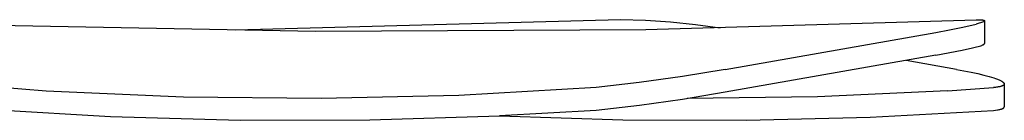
# Model space of a CAD drawing. Header units: millimetres. Extents: x -4170 to -1673, y 3725 to 5351.
# Tile 26 of 49: x -1928 to -1673, y 3783 to 3809. Entities that reach past the tile are written whole.
import ezdxf

# ---------------------------------------------------------------- set-up
doc = ezdxf.new("R2010")
doc.units = ezdxf.units.MM
doc.layers.add('Make2D$Visible$Curvas', color=7, linetype='Continuous')

msp = doc.modelspace()

# ---------------------------------------------------------------- linework, layer by layer
at = {"layer": 'Make2D$Visible$Curvas', "color": 29, "lineweight": -3, "true_color": 0x4d342b}
for p, q in [((-1772.57, 3808.55), (-1872.08, 3805.85)), ((-1766.12, 3808.33), (-1772.57, 3808.55)), ((-1766.05, 3806.04), (-1680.68, 3808.55)), ((-1680.68, 3808.55), (-1680.23, 3808.56)), ((-1680.23, 3808.56), (-1679.84, 3808.55)), ((-1679.84, 3808.55), (-1679.49, 3808.54)), ((-1679.49, 3808.54), (-1679.34, 3808.53)), ((-1679.34, 3808.53), (-1679.2, 3808.51)), ((-1679.2, 3808.51), (-1679.08, 3808.5)), ((-1936.84, 3807.23), (-1851.45, 3805.6)), ((-1851.45, 3805.6), (-1766.05, 3806.04)), ((-1759.67, 3807.89), (-1766.12, 3808.33)), ((-1753.25, 3807.24), (-1759.67, 3807.89)), ((-1746.84, 3806.39), (-1753.25, 3807.24)), ((-1687.62, 3805.92), (-1684.14, 3806.63)), ((-1684.14, 3806.63), (-1680.68, 3807.42)), ((-1678.85, 3808.03), (-1680.68, 3807.42)), ((-1679.08, 3808.5), (-1679.02, 3808.49)), ((-1679.02, 3808.49), (-1678.97, 3808.48)), ((-1678.97, 3808.48), (-1678.92, 3808.47)), ((-1678.92, 3808.47), (-1678.87, 3808.46)), ((-1678.87, 3808.46), (-1678.82, 3808.45)), ((-1678.85, 3808.03), (-1678.56, 3808.29)), ((-1678.82, 3808.45), (-1678.78, 3808.44)), ((-1678.78, 3808.44), (-1678.76, 3808.44)), ((-1678.76, 3808.44), (-1678.75, 3808.43)), ((-1678.75, 3808.43), (-1678.73, 3808.43)), ((-1678.73, 3808.43), (-1678.71, 3808.42)), ((-1678.71, 3808.42), (-1678.7, 3808.41)), ((-1678.7, 3808.41), (-1678.68, 3808.41)), ((-1678.68, 3808.41), (-1678.67, 3808.4)), ((-1678.67, 3808.4), (-1678.66, 3808.39)), ((-1678.66, 3808.39), (-1678.65, 3808.39)), ((-1678.65, 3808.39), (-1678.64, 3808.39)), ((-1678.64, 3808.39), (-1678.64, 3808.38)), ((-1678.64, 3808.38), (-1678.63, 3808.38)), ((-1678.63, 3808.38), (-1678.63, 3808.38)), ((-1678.63, 3808.38), (-1678.62, 3808.37)), ((-1678.62, 3808.37), (-1678.62, 3808.37)), ((-1678.62, 3808.37), (-1678.61, 3808.37)), ((-1678.61, 3808.37), (-1678.61, 3808.36)), ((-1678.61, 3808.36), (-1678.6, 3808.36)), ((-1678.6, 3808.36), (-1678.6, 3808.36)), ((-1678.6, 3808.36), (-1678.59, 3808.35)), ((-1678.59, 3808.35), (-1678.59, 3808.35)), ((-1678.59, 3808.35), (-1678.59, 3808.35)), ((-1678.59, 3808.35), (-1678.59, 3808.35)), ((-1678.59, 3808.35), (-1678.59, 3808.34)), ((-1678.59, 3808.34), (-1678.58, 3808.34)), ((-1678.58, 3808.34), (-1678.58, 3808.34)), ((-1678.58, 3808.34), (-1678.58, 3808.34)), ((-1678.58, 3808.34), (-1678.58, 3808.34)), ((-1678.58, 3808.34), (-1678.58, 3808.33)), ((-1678.58, 3808.33), (-1678.58, 3808.33)), ((-1678.58, 3808.33), (-1678.58, 3808.33)), ((-1678.58, 3808.33), (-1678.58, 3808.33)), ((-1678.58, 3808.33), (-1678.57, 3808.33)), ((-1678.57, 3808.33), (-1678.57, 3808.33)), ((-1678.57, 3808.33), (-1678.57, 3808.32)), ((-1678.57, 3808.32), (-1678.57, 3808.32)), ((-1678.57, 3808.32), (-1678.57, 3808.32)), ((-1678.57, 3808.32), (-1678.57, 3808.32)), ((-1678.57, 3808.32), (-1678.57, 3808.32)), ((-1678.57, 3808.32), (-1678.57, 3808.32)), ((-1678.57, 3808.32), (-1678.57, 3808.31)), ((-1678.57, 3808.31), (-1678.57, 3808.31)), ((-1678.57, 3808.31), (-1678.57, 3808.31)), ((-1678.57, 3808.31), (-1678.57, 3808.31)), ((-1678.57, 3808.31), (-1678.57, 3808.31)), ((-1678.57, 3808.31), (-1678.57, 3808.31)), ((-1678.57, 3808.31), (-1678.56, 3808.31)), ((-1678.56, 3808.31), (-1678.56, 3808.3)), ((-1678.56, 3808.3), (-1678.56, 3808.3)), ((-1678.56, 3808.3), (-1678.56, 3808.3)), ((-1678.56, 3808.3), (-1678.56, 3808.3)), ((-1678.56, 3808.3), (-1678.56, 3808.3)), ((-1678.56, 3808.3), (-1678.56, 3808.29)), ((-1678.56, 3808.29), (-1678.56, 3808.28)), ((-1678.56, 3808.29), (-1678.56, 3808.29)), ((-1678.56, 3808.29), (-1678.56, 3808.29)), ((-1678.56, 3808.29), (-1678.56, 3808.29)), ((-1678.56, 3808.29), (-1678.56, 3808.29)), ((-1678.56, 3808.29), (-1678.56, 3808.29)), ((-1678.56, 3808.28), (-1678.56, 3802.39)), ((-1745.55, 3795.74), (-1691.11, 3805.3)), ((-1691.11, 3805.3), (-1687.62, 3805.92)), ((-1684.31, 3800.68), (-1681.68, 3801.27)), ((-1681.68, 3801.27), (-1680.64, 3801.53)), ((-1680.64, 3801.53), (-1680.2, 3801.65)), ((-1680.2, 3801.65), (-1679.81, 3801.77)), ((-1679.81, 3801.77), (-1679.52, 3801.86)), ((-1679.52, 3801.86), (-1679.27, 3801.95)), ((-1679.27, 3801.95), (-1679.15, 3802)), ((-1679.15, 3802), (-1679.05, 3802.04)), ((-1679.05, 3802.04), (-1678.96, 3802.08)), ((-1678.96, 3802.08), (-1678.88, 3802.12)), ((-1678.88, 3802.12), (-1678.84, 3802.14)), ((-1678.84, 3802.14), (-1678.8, 3802.16)), ((-1678.8, 3802.16), (-1678.77, 3802.18)), ((-1678.77, 3802.18), (-1678.74, 3802.19)), ((-1678.74, 3802.19), (-1678.71, 3802.21)), ((-1678.71, 3802.21), (-1678.7, 3802.22)), ((-1678.7, 3802.22), (-1678.69, 3802.23)), ((-1678.69, 3802.23), (-1678.67, 3802.24)), ((-1678.67, 3802.24), (-1678.66, 3802.25)), ((-1678.66, 3802.25), (-1678.65, 3802.25)), ((-1678.65, 3802.25), (-1678.64, 3802.26)), ((-1678.64, 3802.26), (-1678.63, 3802.27)), ((-1678.63, 3802.27), (-1678.62, 3802.28)), ((-1678.62, 3802.28), (-1678.61, 3802.29)), ((-1678.61, 3802.29), (-1678.61, 3802.3)), ((-1678.61, 3802.3), (-1678.6, 3802.3)), ((-1678.6, 3802.3), (-1678.6, 3802.31)), ((-1678.6, 3802.31), (-1678.59, 3802.31)), ((-1678.6, 3802.3), (-1678.6, 3802.3)), ((-1678.59, 3802.31), (-1678.59, 3802.32)), ((-1678.59, 3802.32), (-1678.59, 3802.32)), ((-1678.59, 3802.32), (-1678.58, 3802.32)), ((-1678.58, 3802.33), (-1678.58, 3802.34)), ((-1678.58, 3802.34), (-1678.57, 3802.34)), ((-1678.58, 3802.32), (-1678.58, 3802.33)), ((-1678.58, 3802.33), (-1678.58, 3802.33)), ((-1678.58, 3802.33), (-1678.58, 3802.33)), ((-1678.57, 3802.36), (-1678.56, 3802.37)), ((-1678.57, 3802.35), (-1678.57, 3802.36)), ((-1678.57, 3802.36), (-1678.57, 3802.36)), ((-1678.57, 3802.36), (-1678.57, 3802.36)), ((-1678.57, 3802.36), (-1678.57, 3802.36)), ((-1678.57, 3802.36), (-1678.57, 3802.36)), ((-1678.57, 3802.36), (-1678.57, 3802.36)), ((-1678.57, 3802.34), (-1678.57, 3802.35)), ((-1678.57, 3802.35), (-1678.57, 3802.35)), ((-1678.57, 3802.35), (-1678.57, 3802.35)), ((-1678.56, 3802.38), (-1678.56, 3802.39)), ((-1678.56, 3802.37), (-1678.56, 3802.38)), ((-1678.56, 3802.38), (-1678.56, 3802.38)), ((-1678.56, 3802.38), (-1678.56, 3802.38)), ((-1678.56, 3802.38), (-1678.56, 3802.38)), ((-1678.56, 3802.38), (-1678.56, 3802.38)), ((-1678.56, 3802.38), (-1678.56, 3802.38)), ((-1678.56, 3802.37), (-1678.56, 3802.37)), ((-1678.56, 3802.37), (-1678.56, 3802.37)), ((-1678.56, 3802.37), (-1678.56, 3802.37)), ((-1678.56, 3802.37), (-1678.56, 3802.37)), ((-1691.11, 3799.39), (-1745.55, 3789.83)), ((-1691.11, 3799.39), (-1684.31, 3800.68)), ((-1685.82, 3795.74), (-1698.82, 3798.04)), ((-1756.62, 3793.91), (-1767.74, 3792.34)), ((-1745.55, 3795.74), (-1756.62, 3793.91)), ((-1685.82, 3795.74), (-1681.99, 3795.02)), ((-1681.99, 3795.02), (-1680.29, 3794.65)), ((-1680.29, 3794.65), (-1678.75, 3794.28)), ((-1678.75, 3794.28), (-1677.37, 3793.91)), ((-1677.37, 3793.91), (-1676.75, 3793.73)), ((-1676.75, 3793.73), (-1676.18, 3793.55)), ((-1676.18, 3793.55), (-1675.67, 3793.38)), ((-1675.67, 3793.38), (-1675.2, 3793.2)), ((-1921.04, 3790.16), (-1956.5, 3792.89)), ((-1778.88, 3791.04), (-1814.39, 3789.04)), ((-1767.74, 3792.34), (-1778.88, 3791.04)), ((-1688.12, 3790.23), (-1676.2, 3791.04)), ((-1675.67, 3791.1), (-1676.2, 3791.04)), ((-1675.43, 3791.13), (-1675.67, 3791.1)), ((-1675.19, 3791.17), (-1675.43, 3791.13)), ((-1675.2, 3793.2), (-1674.99, 3793.12)), ((-1674.98, 3791.21), (-1675.19, 3791.17)), ((-1674.99, 3793.12), (-1674.79, 3793.03)), ((-1674.77, 3791.25), (-1674.98, 3791.21)), ((-1674.79, 3793.03), (-1674.6, 3792.95)), ((-1674.58, 3791.29), (-1674.77, 3791.25)), ((-1674.6, 3792.95), (-1674.43, 3792.87)), ((-1674.41, 3791.33), (-1674.58, 3791.29)), ((-1674.43, 3792.87), (-1674.24, 3792.77)), ((-1674.33, 3791.35), (-1674.41, 3791.33)), ((-1674.25, 3791.38), (-1674.33, 3791.35)), ((-1674.17, 3791.4), (-1674.25, 3791.38)), ((-1674.24, 3792.77), (-1674.15, 3792.72)), ((-1674.1, 3791.43), (-1674.17, 3791.4)), ((-1674.15, 3792.72), (-1674.07, 3792.68)), ((-1674.03, 3791.45), (-1674.1, 3791.43)), ((-1674.07, 3792.68), (-1674, 3792.63)), ((-1673.97, 3791.48), (-1674.03, 3791.45)), ((-1674, 3792.63), (-1673.93, 3792.58)), ((-1673.91, 3791.5), (-1673.97, 3791.48)), ((-1673.93, 3792.58), (-1673.86, 3792.54)), ((-1673.85, 3791.53), (-1673.91, 3791.5)), ((-1673.86, 3792.54), (-1673.8, 3792.49)), ((-1673.8, 3791.56), (-1673.85, 3791.53)), ((-1673.8, 3792.49), (-1673.77, 3792.47)), ((-1673.77, 3791.57), (-1673.8, 3791.56)), ((-1673.77, 3792.47), (-1673.74, 3792.45)), ((-1673.75, 3791.58), (-1673.77, 3791.57)), ((-1673.72, 3791.6), (-1673.75, 3791.58)), ((-1673.74, 3792.45), (-1673.72, 3792.43)), ((-1673.72, 3792.43), (-1673.69, 3792.41)), ((-1673.7, 3791.61), (-1673.72, 3791.6)), ((-1673.68, 3791.63), (-1673.7, 3791.61)), ((-1673.69, 3792.41), (-1673.67, 3792.38)), ((-1673.66, 3791.64), (-1673.68, 3791.63)), ((-1673.67, 3792.38), (-1673.64, 3792.36)), ((-1673.64, 3791.65), (-1673.66, 3791.64)), ((-1673.64, 3792.36), (-1673.62, 3792.34)), ((-1673.62, 3791.67), (-1673.64, 3791.65)), ((-1673.62, 3792.34), (-1673.6, 3792.32)), ((-1673.6, 3791.68), (-1673.62, 3791.67)), ((-1673.6, 3792.32), (-1673.58, 3792.3)), ((-1673.58, 3791.7), (-1673.6, 3791.68)), ((-1673.58, 3792.3), (-1673.56, 3792.28)), ((-1673.57, 3791.71), (-1673.58, 3791.7)), ((-1673.55, 3791.73), (-1673.57, 3791.71)), ((-1673.56, 3792.28), (-1673.55, 3792.26)), ((-1673.55, 3792.26), (-1673.53, 3792.24)), ((-1673.54, 3791.74), (-1673.55, 3791.73)), ((-1673.53, 3791.75), (-1673.54, 3791.74)), ((-1673.54, 3791.74), (-1673.54, 3791.74)), ((-1673.53, 3792.24), (-1673.52, 3792.23)), ((-1673.52, 3791.76), (-1673.53, 3791.75)), ((-1673.52, 3792.23), (-1673.51, 3792.21)), ((-1673.51, 3791.77), (-1673.52, 3791.76)), ((-1673.51, 3792.21), (-1673.51, 3792.2)), ((-1673.51, 3792.2), (-1673.5, 3792.19)), ((-1673.5, 3791.79), (-1673.51, 3791.78)), ((-1673.51, 3791.78), (-1673.51, 3791.77)), ((-1673.5, 3792.19), (-1673.5, 3792.18)), ((-1673.5, 3792.18), (-1673.49, 3792.17)), ((-1673.49, 3791.8), (-1673.5, 3791.79)), ((-1673.5, 3791.79), (-1673.5, 3791.79)), ((-1673.49, 3792.17), (-1673.48, 3792.16)), ((-1673.48, 3791.81), (-1673.49, 3791.81)), ((-1673.49, 3791.81), (-1673.49, 3791.8)), ((-1673.48, 3792.16), (-1673.48, 3792.15)), ((-1673.43, 3791.98), (-1673.48, 3792.15)), ((-1673.47, 3791.83), (-1673.48, 3791.83)), ((-1673.48, 3791.83), (-1673.48, 3791.82)), ((-1673.48, 3791.82), (-1673.48, 3791.81)), ((-1673.46, 3791.85), (-1673.47, 3791.85)), ((-1673.47, 3791.85), (-1673.47, 3791.84)), ((-1673.47, 3791.84), (-1673.47, 3791.83)), ((-1673.45, 3791.88), (-1673.46, 3791.87)), ((-1673.46, 3791.87), (-1673.46, 3791.86)), ((-1673.46, 3791.86), (-1673.46, 3791.85)), ((-1673.44, 3791.9), (-1673.45, 3791.9)), ((-1673.45, 3791.9), (-1673.45, 3791.89)), ((-1673.45, 3791.89), (-1673.45, 3791.88)), ((-1673.45, 3791.88), (-1673.45, 3791.88)), ((-1673.43, 3791.96), (-1673.44, 3791.95)), ((-1673.44, 3791.95), (-1673.44, 3791.95)), ((-1673.44, 3791.95), (-1673.44, 3791.94)), ((-1673.44, 3791.94), (-1673.44, 3791.93)), ((-1673.44, 3791.93), (-1673.44, 3791.92)), ((-1673.44, 3791.92), (-1673.44, 3791.92)), ((-1673.44, 3791.92), (-1673.44, 3791.91)), ((-1673.44, 3791.91), (-1673.44, 3791.9)), ((-1673.43, 3791.98), (-1673.43, 3791.98)), ((-1673.43, 3791.98), (-1673.43, 3791.97)), ((-1673.43, 3791.98), (-1673.43, 3786.09)), ((-1673.43, 3791.97), (-1673.43, 3791.96)), ((-1885.51, 3788.6), (-1921.04, 3790.16)), ((-1849.95, 3788.23), (-1885.51, 3788.6)), ((-1814.39, 3789.04), (-1849.95, 3788.23)), ((-1745.55, 3789.83), (-1756.62, 3787.99)), ((-1721.72, 3788.69), (-1755.35, 3788.21)), ((-1688.13, 3790.23), (-1721.72, 3788.69)), ((-1767.73, 3786.44), (-1778.88, 3785.18)), ((-1756.62, 3787.99), (-1767.73, 3786.44)), ((-1673.97, 3785.6), (-1673.91, 3785.62)), ((-1673.91, 3785.62), (-1673.85, 3785.65)), ((-1673.85, 3785.65), (-1673.8, 3785.67)), ((-1673.8, 3785.67), (-1673.77, 3785.69)), ((-1673.77, 3785.69), (-1673.75, 3785.7)), ((-1673.75, 3785.7), (-1673.72, 3785.72)), ((-1673.72, 3785.72), (-1673.7, 3785.73)), ((-1673.7, 3785.73), (-1673.68, 3785.74)), ((-1673.68, 3785.74), (-1673.66, 3785.76)), ((-1673.66, 3785.76), (-1673.64, 3785.77)), ((-1673.64, 3785.77), (-1673.62, 3785.79)), ((-1673.62, 3785.79), (-1673.6, 3785.8)), ((-1673.6, 3785.8), (-1673.58, 3785.81)), ((-1673.58, 3785.81), (-1673.57, 3785.83)), ((-1673.57, 3785.83), (-1673.55, 3785.84)), ((-1673.55, 3785.84), (-1673.54, 3785.85)), ((-1673.54, 3785.86), (-1673.53, 3785.87)), ((-1673.54, 3785.85), (-1673.54, 3785.86)), ((-1673.53, 3785.87), (-1673.52, 3785.87)), ((-1673.52, 3785.88), (-1673.51, 3785.89)), ((-1673.52, 3785.87), (-1673.52, 3785.88)), ((-1673.51, 3785.89), (-1673.5, 3785.9)), ((-1673.51, 3785.89), (-1673.51, 3785.89)), ((-1673.5, 3785.9), (-1673.5, 3785.91)), ((-1673.5, 3785.91), (-1673.49, 3785.91)), ((-1673.49, 3785.92), (-1673.48, 3785.93)), ((-1673.49, 3785.91), (-1673.49, 3785.92)), ((-1673.48, 3785.94), (-1673.47, 3785.95)), ((-1673.48, 3785.93), (-1673.48, 3785.94)), ((-1673.48, 3785.93), (-1673.48, 3785.93)), ((-1673.47, 3785.96), (-1673.46, 3785.97)), ((-1673.47, 3785.95), (-1673.47, 3785.96)), ((-1673.47, 3785.95), (-1673.47, 3785.95)), ((-1673.46, 3785.98), (-1673.45, 3785.99)), ((-1673.46, 3785.97), (-1673.46, 3785.98)), ((-1673.46, 3785.97), (-1673.46, 3785.97)), ((-1673.45, 3786.01), (-1673.44, 3786.02)), ((-1673.45, 3786), (-1673.45, 3786.01)), ((-1673.45, 3785.99), (-1673.45, 3786)), ((-1673.45, 3785.99), (-1673.45, 3785.99)), ((-1673.44, 3786.06), (-1673.43, 3786.07)), ((-1673.44, 3786.05), (-1673.44, 3786.06)), ((-1673.44, 3786.06), (-1673.44, 3786.06)), ((-1673.44, 3786.04), (-1673.44, 3786.05)), ((-1673.44, 3786.03), (-1673.44, 3786.04)), ((-1673.44, 3786.04), (-1673.44, 3786.04)), ((-1673.44, 3786.02), (-1673.44, 3786.03)), ((-1673.44, 3786.02), (-1673.44, 3786.02)), ((-1673.43, 3786.08), (-1673.43, 3786.09)), ((-1673.43, 3786.09), (-1673.43, 3786.09)), ((-1673.43, 3786.07), (-1673.43, 3786.08)), ((-1937.84, 3785.6), (-1904.39, 3783.63)), ((-1904.39, 3783.63), (-1870.89, 3782.66)), ((-1837.38, 3782.7), (-1803.88, 3783.75)), ((-1778.88, 3785.18), (-1803.88, 3783.75)), ((-1803.88, 3783.75), (-1771.96, 3782.72)), ((-1740.02, 3782.62), (-1708.09, 3783.44)), ((-1708.09, 3783.44), (-1676.2, 3785.18)), ((-1676.2, 3785.18), (-1675.67, 3785.23)), ((-1675.67, 3785.23), (-1675.2, 3785.3)), ((-1675.2, 3785.3), (-1674.98, 3785.33)), ((-1674.98, 3785.33), (-1674.77, 3785.37)), ((-1674.77, 3785.37), (-1674.58, 3785.41)), ((-1674.58, 3785.41), (-1674.41, 3785.46)), ((-1674.41, 3785.46), (-1674.33, 3785.48)), ((-1674.33, 3785.48), (-1674.25, 3785.5)), ((-1674.25, 3785.5), (-1674.17, 3785.52)), ((-1674.17, 3785.52), (-1674.1, 3785.55)), ((-1674.1, 3785.55), (-1674.03, 3785.57)), ((-1674.03, 3785.57), (-1673.97, 3785.6)), ((-1870.89, 3782.66), (-1837.38, 3782.7)), ((-1771.96, 3782.72), (-1740.02, 3782.62))]:
    msp.add_line(p, q, dxfattribs=at)

doc.saveas('drawing.dxf')
